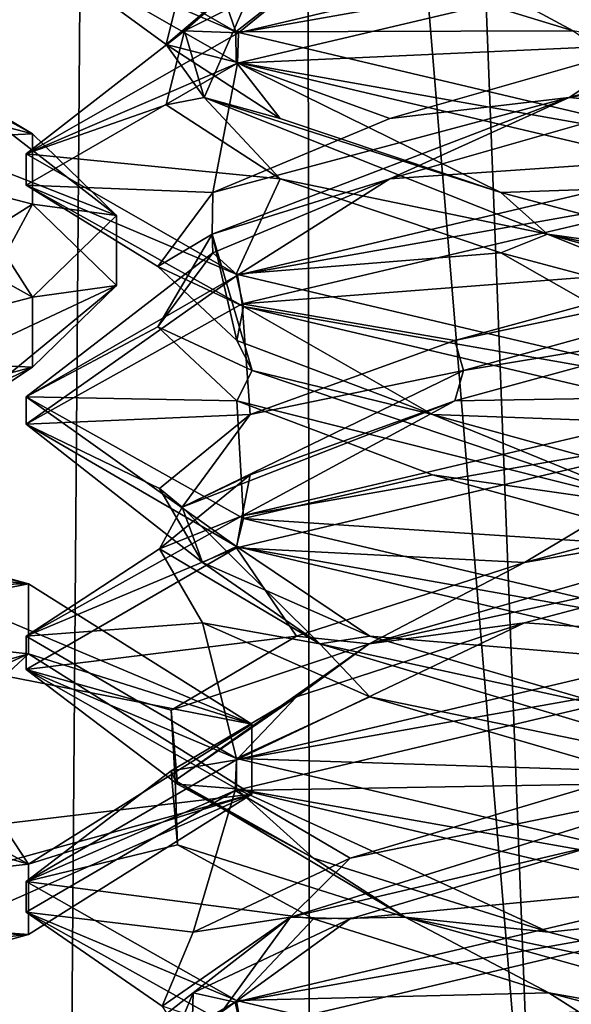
# Model space of a CAD drawing. Header units: millimetres. Extents: x -18.9 to 18.9, y -8.8 to 39.
# Tile 114 of 256: x 8.4 to 9.6, y 12.2 to 14.3. Entities that reach past the tile are written whole.
import ezdxf

# ---------------------------------------------------------------- set-up
doc = ezdxf.new("R2010")
doc.units = ezdxf.units.MM
doc.header["$LTSCALE"] = 65.185185
for name, color, linetype in [('1', 7, 'CONTINUOUS'), ('15', 7, 'CONTINUOUS'), ('1546', 7, 'CONTINUOUS'), ('1548', 7, 'CONTINUOUS'), ('1550', 7, 'CONTINUOUS'), ('1564', 7, 'CONTINUOUS'), ('1566', 7, 'CONTINUOUS'), ('1568', 7, 'CONTINUOUS'), ('1853', 7, 'CONTINUOUS'), ('1865', 7, 'CONTINUOUS'), ('1866', 7, 'CONTINUOUS'), ('1867', 7, 'CONTINUOUS'), ('1877', 7, 'CONTINUOUS'), ('1878', 7, 'CONTINUOUS'), ('1879', 7, 'CONTINUOUS'), ('1889', 7, 'CONTINUOUS'), ('1890', 7, 'CONTINUOUS'), ('1891', 7, 'CONTINUOUS'), ('1910', 7, 'CONTINUOUS'), ('1911', 7, 'CONTINUOUS'), ('1912', 7, 'CONTINUOUS'), ('7', 7, 'CONTINUOUS'), ('8', 7, 'CONTINUOUS')]:
    doc.layers.add(name, color=color, linetype=linetype)

msp = doc.modelspace()

# ---------------------------------------------------------------- linework, layer by layer
at = {"layer": '1', "color": 7, "linetype": 'Continuous'}
for points in [[(4.2931, 26.4, -16.8621), (9.0291, 26.4, -14.874), (6.4071, -3.5, -16.1774), (4.2931, 26.4, -16.8621)], [(6.4071, -3.5, -16.1774), (9.0291, 26.4, -14.874), (9.0598, -3.5, -14.8553), (6.4071, -3.5, -16.1774)], [(9.0291, 26.4, -14.874), (12.9799, 26.4, -11.588), (9.0598, -3.5, -14.8553), (9.0291, 26.4, -14.874)], [(9.0598, -3.5, -14.8553), (12.9799, 26.4, -11.588), (11.4495, -3.5, -13.1023), (9.0598, -3.5, -14.8553)]]:
    msp.add_3dface(points, dxfattribs=at)
at = {"layer": '15', "color": 7, "linetype": 'Continuous'}
for points in [[(9.3355, 27.7834, 14.6836), (10.7441, -3.5, 13.6867), (9.3538, 28.967, 14.672), (9.3355, 27.7834, 14.6836)], [(9.3538, 28.967, 14.672), (10.7441, -3.5, 13.6867), (10.0229, 28.967, 14.2233), (9.3538, 28.967, 14.672)], [(9.3172, 26.6, 14.6952), (10.7441, -3.5, 13.6867), (9.3355, 27.7834, 14.6836), (9.3172, 26.6, 14.6952)], [(9.1871, 26.4658, 14.7769), (10.7441, -3.5, 13.6867), (9.3172, 26.6, 14.6952), (9.1871, 26.4658, 14.7769)], [(9.021, 26.4, 14.8789), (10.7441, -3.5, 13.6867), (9.1731, 26.4554, 14.7856), (9.021, 26.4, 14.8789)], [(9.1731, 26.4554, 14.7856), (10.7441, -3.5, 13.6867), (9.1871, 26.4658, 14.7769), (9.1731, 26.4554, 14.7856)], [(5.9019, -3.5, 16.3685), (9.021, 26.4, 14.8789), (3.603, 26.4, 17.0228), (5.9019, -3.5, 16.3685)], [(5.9019, -3.5, 16.3685), (10.7441, -3.5, 13.6867), (9.021, 26.4, 14.8789), (5.9019, -3.5, 16.3685)]]:
    msp.add_3dface(points, dxfattribs=at)
at = {"layer": '1546', "color": 7, "linetype": 'Continuous'}
for points in [[(7.9975, 14.164, -13.2716), (8.4715, 14.0408, -12.8139), (7.9975, 14.0191, -13.3106), (7.9975, 14.164, -13.2716)], [(8.4715, 14.0408, -12.8139), (8.4715, 13.8959, -12.8529), (7.9975, 14.0191, -13.3106), (8.4715, 14.0408, -12.8139)], [(8.4715, 14.0408, -12.8139), (8.645, 13.8724, -12.1887), (8.4715, 13.8959, -12.8529), (8.4715, 14.0408, -12.8139)], [(8.645, 13.8724, -12.1887), (8.645, 13.7276, -12.2277), (8.4715, 13.8959, -12.8529), (8.645, 13.8724, -12.1887)], [(8.645, 13.8724, -12.1887), (8.4715, 13.7041, -11.5635), (8.645, 13.7276, -12.2277), (8.645, 13.8724, -12.1887)], [(8.4715, 13.7041, -11.5635), (8.4715, 13.5592, -11.6025), (8.645, 13.7276, -12.2277), (8.4715, 13.7041, -11.5635)], [(8.4715, 13.7041, -11.5635), (7.9975, 13.5809, -11.1058), (8.4715, 13.5592, -11.6025), (8.4715, 13.7041, -11.5635)], [(7.9975, 13.5809, -11.1058), (7.9975, 13.436, -11.1448), (8.4715, 13.5592, -11.6025), (7.9975, 13.5809, -11.1058)]]:
    msp.add_3dface(points, dxfattribs=at)
at = {"layer": '1548', "color": 7, "linetype": 'Continuous'}
for points in [[(8.4715, 13.8959, -12.8529), (8.0964, 13.6589, -12.8959), (7.9975, 14.0191, -13.3106), (8.4715, 13.8959, -12.8529)], [(8.2914, 13.5618, -12.5352), (8.0964, 13.6589, -12.8959), (8.4715, 13.8959, -12.8529), (8.2914, 13.5618, -12.5352)], [(8.645, 13.7276, -12.2277), (8.2914, 13.5618, -12.5352), (8.4715, 13.8959, -12.8529), (8.645, 13.7276, -12.2277)], [(8.3106, 13.4524, -12.1286), (8.2914, 13.5618, -12.5352), (8.645, 13.7276, -12.2277), (8.3106, 13.4524, -12.1286)], [(8.4715, 13.5592, -11.6025), (8.3106, 13.4524, -12.1286), (8.645, 13.7276, -12.2277), (8.4715, 13.5592, -11.6025)], [(7.9975, 13.436, -11.1448), (8.0005, 13.3305, -11.4992), (8.4715, 13.5592, -11.6025), (7.9975, 13.436, -11.1448)], [(8.0005, 13.3305, -11.4992), (8.3106, 13.4524, -12.1286), (8.4715, 13.5592, -11.6025), (8.0005, 13.3305, -11.4992)]]:
    msp.add_3dface(points, dxfattribs=at)
at = {"layer": '1550', "color": 7, "linetype": 'Continuous'}
for points in [[(7.9975, 14.164, -13.2716), (8.1533, 14.232, -12.7592), (8.4715, 14.0408, -12.8139), (7.9975, 14.164, -13.2716)], [(8.1533, 14.232, -12.7592), (8.3225, 14.1222, -12.1931), (8.4715, 14.0408, -12.8139), (8.1533, 14.232, -12.7592)], [(8.3225, 14.1222, -12.1931), (8.2694, 14.0198, -11.8129), (8.645, 13.8724, -12.1887), (8.3225, 14.1222, -12.1931)], [(8.4715, 14.0408, -12.8139), (8.3225, 14.1222, -12.1931), (8.645, 13.8724, -12.1887), (8.4715, 14.0408, -12.8139)], [(8.2694, 14.0198, -11.8129), (8.0636, 13.9314, -11.4848), (8.4715, 13.7041, -11.5635), (8.2694, 14.0198, -11.8129)], [(8.645, 13.8724, -12.1887), (8.2694, 14.0198, -11.8129), (8.4715, 13.7041, -11.5635), (8.645, 13.8724, -12.1887)], [(8.4715, 13.7041, -11.5635), (8.0636, 13.9314, -11.4848), (7.9975, 13.5809, -11.1058), (8.4715, 13.7041, -11.5635)]]:
    msp.add_3dface(points, dxfattribs=at)
at = {"layer": '1564', "color": 7, "linetype": 'Continuous'}
for points in [[(8.4637, 13.112, -13.2641), (7.35, 13.087, -13.7485), (7.35, 13.2319, -13.7095), (8.4637, 13.112, -13.2641)], [(8.4637, 12.9671, -13.3031), (7.35, 13.087, -13.7485), (8.4637, 13.112, -13.2641), (8.4637, 12.9671, -13.3031)], [(8.925, 12.8224, -12.1887), (8.4637, 12.9671, -13.3031), (8.4637, 13.112, -13.2641), (8.925, 12.8224, -12.1887)], [(8.925, 12.6776, -12.2277), (8.4637, 12.9671, -13.3031), (8.925, 12.8224, -12.1887), (8.925, 12.6776, -12.2277)], [(8.4637, 12.5329, -11.1133), (8.925, 12.6776, -12.2277), (8.925, 12.8224, -12.1887), (8.4637, 12.5329, -11.1133)], [(8.4637, 12.388, -11.1523), (8.925, 12.6776, -12.2277), (8.4637, 12.5329, -11.1133), (8.4637, 12.388, -11.1523)], [(7.35, 12.413, -10.6679), (8.4637, 12.388, -11.1523), (8.4637, 12.5329, -11.1133), (7.35, 12.413, -10.6679)], [(7.35, 12.2681, -10.7068), (8.4637, 12.388, -11.1523), (7.35, 12.413, -10.6679), (7.35, 12.2681, -10.7068)]]:
    msp.add_3dface(points, dxfattribs=at)
at = {"layer": '1566', "color": 7, "linetype": 'Continuous'}
for points in [[(7.35, 13.087, -13.7485), (8.4637, 12.9671, -13.3031), (7.35, 12.6467, -13.1614), (7.35, 13.087, -13.7485)], [(7.35, 12.6467, -13.1614), (8.4637, 12.9671, -13.3031), (7.7235, 12.6272, -13.0849), (7.35, 12.6467, -13.1614)], [(7.7235, 12.6272, -13.0849), (8.4637, 12.9671, -13.3031), (8.0401, 12.572, -12.8644), (7.7235, 12.6272, -13.0849)], [(8.4637, 12.9671, -13.3031), (8.925, 12.6776, -12.2277), (8.0401, 12.572, -12.8644), (8.4637, 12.9671, -13.3031)], [(8.0401, 12.572, -12.8644), (8.925, 12.6776, -12.2277), (8.2444, 12.4912, -12.5319), (8.0401, 12.572, -12.8644)], [(8.2444, 12.4912, -12.5319), (8.925, 12.6776, -12.2277), (8.2977, 12.4, -12.1426), (8.2444, 12.4912, -12.5319)], [(8.925, 12.6776, -12.2277), (8.4637, 12.388, -11.1523), (8.2977, 12.4, -12.1426), (8.925, 12.6776, -12.2277)], [(8.4637, 12.388, -11.1523), (7.35, 12.2681, -10.7068), (7.9943, 12.2581, -11.5101), (8.4637, 12.388, -11.1523)], [(8.2977, 12.4, -12.1426), (8.4637, 12.388, -11.1523), (7.9943, 12.2581, -11.5101), (8.2977, 12.4, -12.1426)]]:
    msp.add_3dface(points, dxfattribs=at)
at = {"layer": '1568', "color": 7, "linetype": 'Continuous'}
for points in [[(8.4637, 13.112, -13.2641), (7.35, 13.2319, -13.7095), (7.8259, 13.2681, -13.0436), (8.4637, 13.112, -13.2641)], [(8.1781, 13.1912, -12.6947), (8.4637, 13.112, -13.2641), (7.8259, 13.2681, -13.0436), (8.1781, 13.1912, -12.6947)], [(8.309, 13.0817, -12.2103), (8.4637, 13.112, -13.2641), (8.1781, 13.1912, -12.6947), (8.309, 13.0817, -12.2103)], [(8.925, 12.8224, -12.1887), (8.4637, 13.112, -13.2641), (8.309, 13.0817, -12.2103), (8.925, 12.8224, -12.1887)], [(8.1769, 12.9679, -11.7254), (8.925, 12.8224, -12.1887), (8.309, 13.0817, -12.2103), (8.1769, 12.9679, -11.7254)], [(7.8231, 12.8826, -11.3771), (8.4637, 12.5329, -11.1133), (8.1769, 12.9679, -11.7254), (7.8231, 12.8826, -11.3771)], [(8.4637, 12.5329, -11.1133), (8.925, 12.8224, -12.1887), (8.1769, 12.9679, -11.7254), (8.4637, 12.5329, -11.1133)], [(7.35, 12.8513, -11.2523), (8.4637, 12.5329, -11.1133), (7.8231, 12.8826, -11.3771), (7.35, 12.8513, -11.2523)], [(7.35, 12.413, -10.6679), (8.4637, 12.5329, -11.1133), (7.35, 12.8513, -11.2523), (7.35, 12.413, -10.6679)]]:
    msp.add_3dface(points, dxfattribs=at)
at = {"layer": '1853', "color": 7, "linetype": 'Continuous'}
for points in [[(8.4586, 14.4999, 8.3559), (8.8916, 14.2519, 7.302), (8.4586, 14.437, 8.3539), (8.4586, 14.4999, 8.3559)], [(9.9586, 14.4375, 9.8562), (9.9586, 14.5, 9.8562), (8.897, 14.2497, 9.416), (9.9586, 14.4375, 9.8562)], [(8.4586, 14.437, 8.3539), (8.8916, 14.2519, 7.302), (8.8924, 14.1891, 7.3011), (8.4586, 14.437, 8.3539)], [(8.8955, 14.1868, 9.4145), (9.9586, 14.4375, 9.8562), (8.897, 14.2497, 9.416), (8.8955, 14.1868, 9.4145)], [(8.8916, 14.2519, 7.302), (9.9586, 14, 6.8562), (8.8924, 14.1891, 7.3011), (8.8916, 14.2519, 7.302)], [(8.4586, 13.9995, 8.3539), (8.8955, 14.1868, 9.4145), (8.897, 14.2497, 9.416), (8.4586, 13.9995, 8.3539)], [(8.4586, 13.9352, 8.3453), (8.8955, 14.1868, 9.4145), (8.4586, 13.9995, 8.3539), (8.4586, 13.9352, 8.3453)], [(9.9586, 14, 6.8562), (9.9586, 13.9375, 6.8562), (8.8924, 14.1891, 7.3011), (9.9586, 14, 6.8562)], [(8.8924, 13.7516, 7.3011), (8.4586, 13.9352, 8.3453), (8.4586, 13.9995, 8.3539), (8.8924, 13.7516, 7.3011)], [(9.9586, 13.9375, 9.8562), (9.9586, 14, 9.8562), (8.8955, 13.7493, 9.4145), (9.9586, 13.9375, 9.8562)], [(8.9077, 13.6846, 7.2859), (8.4586, 13.9352, 8.3453), (8.8924, 13.7516, 7.3011), (8.9077, 13.6846, 7.2859)], [(8.9052, 13.6897, 9.4241), (9.9586, 13.9375, 9.8562), (8.8955, 13.7493, 9.4145), (8.9052, 13.6897, 9.4241)], [(8.4586, 13.4977, 8.3453), (8.4587, 13.4414, 8.3748), (8.8955, 13.7493, 9.4145), (8.4586, 13.4977, 8.3453)], [(8.4587, 13.4414, 8.3748), (8.9052, 13.6897, 9.4241), (8.8955, 13.7493, 9.4145), (8.4587, 13.4414, 8.3748)], [(9.9586, 13.5, 6.8562), (8.9077, 13.6846, 7.2859), (8.8924, 13.7516, 7.3011), (9.9586, 13.5, 6.8562)], [(9.9586, 13.4375, 6.8562), (8.9077, 13.6846, 7.2859), (9.9586, 13.5, 6.8562), (9.9586, 13.4375, 6.8562)], [(9.9586, 13.4375, 9.8562), (9.9586, 13.5, 9.8562), (8.9052, 13.2522, 9.4241), (9.9586, 13.4375, 9.8562)], [(8.8929, 13.189, 7.3006), (8.4587, 13.4414, 8.3748), (8.4586, 13.4977, 8.3453), (8.8929, 13.189, 7.3006)], [(8.9077, 13.2471, 7.2859), (8.8929, 13.189, 7.3006), (8.4586, 13.4977, 8.3453), (8.9077, 13.2471, 7.2859)], [(8.8929, 13.186, 9.4119), (9.9586, 13.4375, 9.8562), (8.9052, 13.2522, 9.4241), (8.8929, 13.186, 9.4119)], [(8.4587, 13.0039, 8.3748), (8.8929, 13.186, 9.4119), (8.9052, 13.2522, 9.4241), (8.4587, 13.0039, 8.3748)], [(9.9586, 13, 6.8562), (8.8929, 13.189, 7.3006), (8.9077, 13.2471, 7.2859), (9.9586, 13, 6.8562)], [(8.4586, 12.935, 8.3447), (8.8929, 13.186, 9.4119), (8.4587, 13.0039, 8.3748), (8.4586, 12.935, 8.3447)], [(9.9586, 12.9375, 6.8562), (8.8929, 13.189, 7.3006), (9.9586, 13, 6.8562), (9.9586, 12.9375, 6.8562)], [(8.8929, 12.7515, 7.3006), (8.4586, 12.935, 8.3447), (8.4587, 13.0039, 8.3748), (8.8929, 12.7515, 7.3006)], [(9.9586, 13, 9.8562), (8.8929, 12.7485, 9.4119), (9.9586, 12.9375, 9.8562), (9.9586, 13, 9.8562)], [(8.8932, 12.6889, 7.3003), (8.4586, 12.935, 8.3447), (8.8929, 12.7515, 7.3006), (8.8932, 12.6889, 7.3003)], [(9.9586, 12.9375, 9.8562), (8.8929, 12.7485, 9.4119), (8.8906, 12.6853, 9.4095), (9.9586, 12.9375, 9.8562)], [(8.8929, 12.7485, 9.4119), (8.4586, 12.4975, 8.3447), (8.8906, 12.6853, 9.4095), (8.8929, 12.7485, 9.4119)], [(9.9586, 12.5, 6.8562), (8.8932, 12.6889, 7.3003), (8.8929, 12.7515, 7.3006), (9.9586, 12.5, 6.8562)], [(9.9586, 12.4375, 6.8562), (8.8932, 12.6889, 7.3003), (9.9586, 12.5, 6.8562), (9.9586, 12.4375, 6.8562)], [(8.8906, 12.6853, 9.4095), (8.4586, 12.4975, 8.3447), (8.4587, 12.4341, 8.3403), (8.8906, 12.6853, 9.4095)], [(8.4586, 12.4975, 8.3447), (8.8932, 12.2514, 7.3003), (8.4587, 12.4341, 8.3403), (8.4586, 12.4975, 8.3447)], [(9.9586, 12.4375, 9.8562), (9.9586, 12.5, 9.8562), (8.8906, 12.2478, 9.4095), (9.9586, 12.4375, 9.8562)], [(8.4587, 12.4341, 8.3403), (8.8932, 12.2514, 7.3003), (8.9045, 12.1855, 7.289), (8.4587, 12.4341, 8.3403)], [(8.9032, 12.1891, 9.4221), (9.9586, 12.4375, 9.8562), (8.8906, 12.2478, 9.4095), (8.9032, 12.1891, 9.4221)], [(8.4586, 11.9377, 8.3571), (8.9032, 12.1891, 9.4221), (8.8906, 12.2478, 9.4095), (8.4586, 11.9377, 8.3571)], [(8.4587, 11.9966, 8.3403), (8.4586, 11.9377, 8.3571), (8.8906, 12.2478, 9.4095), (8.4587, 11.9966, 8.3403)], [(8.8932, 12.2514, 7.3003), (9.9586, 12, 6.8562), (8.9045, 12.1855, 7.289), (8.8932, 12.2514, 7.3003)]]:
    msp.add_3dface(points, dxfattribs=at)
at = {"layer": '1865', "color": 7, "linetype": 'Continuous'}
for points in [[(8.8916, 14.2519, 7.302), (8.4586, 14.4999, 8.3559), (8.7861, 14.559, 7.9866), (8.8916, 14.2519, 7.302)], [(9.0893, 14.4062, 7.4869), (8.8916, 14.2519, 7.302), (8.7861, 14.559, 7.9866), (9.0893, 14.4062, 7.4869)], [(9.5889, 14.2535, 7.1838), (8.8916, 14.2519, 7.302), (9.0893, 14.4062, 7.4869), (9.5889, 14.2535, 7.1838)], [(9.9586, 14, 6.8562), (8.8916, 14.2519, 7.302), (9.5889, 14.2535, 7.1838), (9.9586, 14, 6.8562)], [(9.4881, 13.0312, 9.492), (9.9586, 13, 9.8562), (10.0657, 13.184, 9.5809), (9.4881, 13.0312, 9.492)], [(8.8929, 12.7485, 9.4119), (9.9586, 13, 9.8562), (9.4881, 13.0312, 9.492), (8.8929, 12.7485, 9.4119)], [(9.0168, 12.8785, 9.1465), (8.8929, 12.7485, 9.4119), (9.4881, 13.0312, 9.492), (9.0168, 12.8785, 9.1465)], [(8.7584, 12.7257, 8.6223), (8.8929, 12.7485, 9.4119), (9.0168, 12.8785, 9.1465), (8.7584, 12.7257, 8.6223)], [(8.4586, 12.4975, 8.3447), (8.8929, 12.7485, 9.4119), (8.7584, 12.7257, 8.6223), (8.4586, 12.4975, 8.3447)], [(8.7711, 12.5729, 8.0381), (8.4586, 12.4975, 8.3447), (8.7584, 12.7257, 8.6223), (8.7711, 12.5729, 8.0381)], [(9.0522, 12.4201, 7.5257), (8.4586, 12.4975, 8.3447), (8.7711, 12.5729, 8.0381), (9.0522, 12.4201, 7.5257)], [(8.8932, 12.2514, 7.3003), (8.4586, 12.4975, 8.3447), (9.0522, 12.4201, 7.5257), (8.8932, 12.2514, 7.3003)], [(9.5381, 12.2674, 7.201), (8.8932, 12.2514, 7.3003), (9.0522, 12.4201, 7.5257), (9.5381, 12.2674, 7.201)], [(9.9586, 12, 6.8562), (8.8932, 12.2514, 7.3003), (9.5381, 12.2674, 7.201), (9.9586, 12, 6.8562)], [(10.119, 12.1146, 7.1374), (9.9586, 12, 6.8562), (9.5381, 12.2674, 7.201), (10.119, 12.1146, 7.1374)]]:
    msp.add_3dface(points, dxfattribs=at)
at = {"layer": '1866', "color": 7, "linetype": 'Continuous'}
for points in [[(9.5889, 14.2535, 7.1838), (9.0893, 14.4062, 7.4869), (9.3208, 14.3982, 7.3477), (9.5889, 14.2535, 7.1838)], [(10.3365, 14.1162, 7.2244), (9.5889, 14.2535, 7.1838), (9.3208, 14.3982, 7.3477), (10.3365, 14.1162, 7.2244)], [(10.3365, 14.1162, 7.2244), (9.3208, 14.3982, 7.3477), (10.1721, 14.2257, 7.1455), (10.3365, 14.1162, 7.2244)], [(10.1721, 14.2257, 7.1455), (9.3208, 14.3982, 7.3477), (9.5889, 14.3785, 7.1838), (10.1721, 14.2257, 7.1455)], [(9.4881, 13.1562, 9.492), (10.15, 13.27, 9.5341), (10.0657, 13.309, 9.5809), (9.4881, 13.1562, 9.492)], [(9.1673, 12.988, 9.2494), (10.0657, 13.184, 9.5809), (10.15, 13.27, 9.5341), (9.1673, 12.988, 9.2494)], [(9.1673, 12.988, 9.2494), (10.15, 13.27, 9.5341), (9.4881, 13.1562, 9.492), (9.1673, 12.988, 9.2494)], [(9.4881, 13.0312, 9.492), (10.0657, 13.184, 9.5809), (9.1673, 12.988, 9.2494), (9.4881, 13.0312, 9.492)], [(9.0168, 13.0035, 9.1465), (9.1673, 12.988, 9.2494), (9.4881, 13.1562, 9.492), (9.0168, 13.0035, 9.1465)], [(9.0168, 12.8785, 9.1465), (9.4881, 13.0312, 9.492), (9.1673, 12.988, 9.2494), (9.0168, 12.8785, 9.1465)], [(8.7584, 12.8507, 8.6223), (9.1673, 12.988, 9.2494), (9.0168, 13.0035, 9.1465), (8.7584, 12.8507, 8.6223)], [(8.7663, 12.7059, 8.3082), (9.1673, 12.988, 9.2494), (8.7584, 12.8507, 8.6223), (8.7663, 12.7059, 8.3082)], [(8.7663, 12.7059, 8.3082), (9.0168, 12.8785, 9.1465), (9.1673, 12.988, 9.2494), (8.7663, 12.7059, 8.3082)], [(8.7584, 12.7257, 8.6223), (9.0168, 12.8785, 9.1465), (8.7663, 12.7059, 8.3082), (8.7584, 12.7257, 8.6223)], [(8.7711, 12.6979, 8.0381), (8.7663, 12.7059, 8.3082), (8.7584, 12.8507, 8.6223), (8.7711, 12.6979, 8.0381)], [(8.7711, 12.5729, 8.0381), (8.7584, 12.7257, 8.6223), (8.7663, 12.7059, 8.3082), (8.7711, 12.5729, 8.0381)], [(9.2417, 12.4239, 7.4023), (8.7711, 12.5729, 8.0381), (8.7663, 12.7059, 8.3082), (9.2417, 12.4239, 7.4023)], [(9.2417, 12.4239, 7.4023), (8.7663, 12.7059, 8.3082), (9.0522, 12.5451, 7.5257), (9.2417, 12.4239, 7.4023)], [(9.0522, 12.5451, 7.5257), (8.7663, 12.7059, 8.3082), (8.7711, 12.6979, 8.0381), (9.0522, 12.5451, 7.5257)], [(9.0522, 12.4201, 7.5257), (8.7711, 12.5729, 8.0381), (9.2417, 12.4239, 7.4023), (9.0522, 12.4201, 7.5257)], [(9.5381, 12.3924, 7.201), (9.2417, 12.4239, 7.4023), (9.0522, 12.5451, 7.5257), (9.5381, 12.3924, 7.201)], [(9.5381, 12.2674, 7.201), (9.0522, 12.4201, 7.5257), (9.2417, 12.4239, 7.4023), (9.5381, 12.2674, 7.201)], [(10.2441, 12.1418, 7.1976), (9.5381, 12.2674, 7.201), (9.2417, 12.4239, 7.4023), (10.2441, 12.1418, 7.1976)], [(10.2441, 12.1418, 7.1976), (9.2417, 12.4239, 7.4023), (10.119, 12.2396, 7.1374), (10.2441, 12.1418, 7.1976)], [(10.119, 12.2396, 7.1374), (9.2417, 12.4239, 7.4023), (9.5381, 12.3924, 7.201), (10.119, 12.2396, 7.1374)], [(10.119, 12.1146, 7.1374), (9.5381, 12.2674, 7.201), (10.2441, 12.1418, 7.1976), (10.119, 12.1146, 7.1374)]]:
    msp.add_3dface(points, dxfattribs=at)
at = {"layer": '1867', "color": 7, "linetype": 'Continuous'}
for points in [[(9.9586, 13.4375, 9.8562), (8.8929, 13.186, 9.4119), (9.4881, 13.1562, 9.492), (9.9586, 13.4375, 9.8562)], [(9.9586, 13.4375, 9.8562), (9.4881, 13.1562, 9.492), (10.0657, 13.309, 9.5809), (9.9586, 13.4375, 9.8562)], [(8.8929, 13.186, 9.4119), (8.4586, 12.935, 8.3447), (9.0168, 13.0035, 9.1465), (8.8929, 13.186, 9.4119)], [(8.8929, 13.186, 9.4119), (9.0168, 13.0035, 9.1465), (9.4881, 13.1562, 9.492), (8.8929, 13.186, 9.4119)], [(8.4586, 12.935, 8.3447), (8.7584, 12.8507, 8.6223), (9.0168, 13.0035, 9.1465), (8.4586, 12.935, 8.3447)], [(8.4586, 12.935, 8.3447), (8.8932, 12.6889, 7.3003), (8.7711, 12.6979, 8.0381), (8.4586, 12.935, 8.3447)], [(8.4586, 12.935, 8.3447), (8.7711, 12.6979, 8.0381), (8.7584, 12.8507, 8.6223), (8.4586, 12.935, 8.3447)], [(8.8932, 12.6889, 7.3003), (9.0522, 12.5451, 7.5257), (8.7711, 12.6979, 8.0381), (8.8932, 12.6889, 7.3003)], [(8.8932, 12.6889, 7.3003), (9.9586, 12.4375, 6.8562), (9.5381, 12.3924, 7.201), (8.8932, 12.6889, 7.3003)], [(8.8932, 12.6889, 7.3003), (9.5381, 12.3924, 7.201), (9.0522, 12.5451, 7.5257), (8.8932, 12.6889, 7.3003)], [(9.9586, 12.4375, 6.8562), (10.119, 12.2396, 7.1374), (9.5381, 12.3924, 7.201), (9.9586, 12.4375, 6.8562)]]:
    msp.add_3dface(points, dxfattribs=at)
at = {"layer": '1877', "color": 7, "linetype": 'Continuous'}
for points in [[(9.3439, 13.4896, 9.4209), (9.9586, 13.5, 9.8562), (9.905, 13.6424, 9.5844), (9.3439, 13.4896, 9.4209)], [(8.9052, 13.2522, 9.4241), (9.9586, 13.5, 9.8562), (9.3439, 13.4896, 9.4209), (8.9052, 13.2522, 9.4241)], [(8.9217, 13.3368, 9.0168), (8.9052, 13.2522, 9.4241), (9.3439, 13.4896, 9.4209), (8.9217, 13.3368, 9.0168)], [(8.7339, 13.184, 8.4634), (8.9052, 13.2522, 9.4241), (8.9217, 13.3368, 9.0168), (8.7339, 13.184, 8.4634)], [(8.4587, 13.0039, 8.3748), (8.9052, 13.2522, 9.4241), (8.7339, 13.184, 8.4634), (8.4587, 13.0039, 8.3748)], [(8.8228, 13.0312, 7.8858), (8.4587, 13.0039, 8.3748), (8.7339, 13.184, 8.4634), (8.8228, 13.0312, 7.8858)], [(8.8929, 12.7515, 7.3006), (8.4587, 13.0039, 8.3748), (8.8228, 13.0312, 7.8858), (8.8929, 12.7515, 7.3006)], [(9.1684, 12.8785, 7.4145), (8.8929, 12.7515, 7.3006), (8.8228, 13.0312, 7.8858), (9.1684, 12.8785, 7.4145)], [(9.6925, 12.7257, 7.156), (8.8929, 12.7515, 7.3006), (9.1684, 12.8785, 7.4145), (9.6925, 12.7257, 7.156)], [(9.9586, 12.5, 6.8562), (8.8929, 12.7515, 7.3006), (9.6925, 12.7257, 7.156), (9.9586, 12.5, 6.8562)]]:
    msp.add_3dface(points, dxfattribs=at)
at = {"layer": '1878', "color": 7, "linetype": 'Continuous'}
for points in [[(9.3619, 13.5521, 9.3897), (10.3817, 13.8341, 9.472), (9.3439, 13.6146, 9.4209), (9.3619, 13.5521, 9.3897)], [(9.3439, 13.6146, 9.4209), (10.3817, 13.8341, 9.472), (9.905, 13.7674, 9.5844), (9.3439, 13.6146, 9.4209)], [(9.3619, 13.5521, 9.3897), (9.905, 13.6424, 9.5844), (10.3817, 13.8341, 9.472), (9.3619, 13.5521, 9.3897)], [(9.3439, 13.4896, 9.4209), (9.905, 13.6424, 9.5844), (9.3619, 13.5521, 9.3897), (9.3439, 13.4896, 9.4209)], [(8.9217, 13.4618, 9.0168), (9.3619, 13.5521, 9.3897), (9.3439, 13.6146, 9.4209), (8.9217, 13.4618, 9.0168)], [(8.7807, 13.27, 8.5477), (9.3439, 13.4896, 9.4209), (9.3619, 13.5521, 9.3897), (8.7807, 13.27, 8.5477)], [(8.7807, 13.27, 8.5477), (9.3619, 13.5521, 9.3897), (8.9217, 13.4618, 9.0168), (8.7807, 13.27, 8.5477)], [(8.9217, 13.3368, 9.0168), (9.3439, 13.4896, 9.4209), (8.7807, 13.27, 8.5477), (8.9217, 13.3368, 9.0168)], [(8.7339, 13.309, 8.4634), (8.7807, 13.27, 8.5477), (8.9217, 13.4618, 9.0168), (8.7339, 13.309, 8.4634)], [(8.7339, 13.184, 8.4634), (8.9217, 13.3368, 9.0168), (8.7807, 13.27, 8.5477), (8.7339, 13.184, 8.4634)], [(8.8228, 13.1562, 7.8858), (8.7807, 13.27, 8.5477), (8.7339, 13.309, 8.4634), (8.8228, 13.1562, 7.8858)], [(9.0654, 12.988, 7.5649), (8.7339, 13.184, 8.4634), (8.7807, 13.27, 8.5477), (9.0654, 12.988, 7.5649)], [(9.0654, 12.988, 7.5649), (8.7807, 13.27, 8.5477), (8.8228, 13.1562, 7.8858), (9.0654, 12.988, 7.5649)], [(8.8228, 13.0312, 7.8858), (8.7339, 13.184, 8.4634), (9.0654, 12.988, 7.5649), (8.8228, 13.0312, 7.8858)], [(9.1684, 13.0035, 7.4145), (9.0654, 12.988, 7.5649), (8.8228, 13.1562, 7.8858), (9.1684, 13.0035, 7.4145)], [(9.1684, 12.8785, 7.4145), (8.8228, 13.0312, 7.8858), (9.0654, 12.988, 7.5649), (9.1684, 12.8785, 7.4145)], [(9.6925, 12.8507, 7.156), (9.0654, 12.988, 7.5649), (9.1684, 13.0035, 7.4145), (9.6925, 12.8507, 7.156)], [(10.0066, 12.7059, 7.1639), (9.1684, 12.8785, 7.4145), (9.0654, 12.988, 7.5649), (10.0066, 12.7059, 7.1639)], [(10.0066, 12.7059, 7.1639), (9.0654, 12.988, 7.5649), (9.6925, 12.8507, 7.156), (10.0066, 12.7059, 7.1639)], [(9.6925, 12.7257, 7.156), (9.1684, 12.8785, 7.4145), (10.0066, 12.7059, 7.1639), (9.6925, 12.7257, 7.156)]]:
    msp.add_3dface(points, dxfattribs=at)
at = {"layer": '1879', "color": 7, "linetype": 'Continuous'}
for points in [[(9.9586, 13.9375, 9.8562), (8.9052, 13.6897, 9.4241), (9.905, 13.7674, 9.5844), (9.9586, 13.9375, 9.8562)], [(8.9052, 13.6897, 9.4241), (9.3439, 13.6146, 9.4209), (9.905, 13.7674, 9.5844), (8.9052, 13.6897, 9.4241)], [(8.9052, 13.6897, 9.4241), (8.4587, 13.4414, 8.3748), (8.9217, 13.4618, 9.0168), (8.9052, 13.6897, 9.4241)], [(8.9052, 13.6897, 9.4241), (8.9217, 13.4618, 9.0168), (9.3439, 13.6146, 9.4209), (8.9052, 13.6897, 9.4241)], [(8.4587, 13.4414, 8.3748), (8.7339, 13.309, 8.4634), (8.9217, 13.4618, 9.0168), (8.4587, 13.4414, 8.3748)], [(8.4587, 13.4414, 8.3748), (8.8929, 13.189, 7.3006), (8.8228, 13.1562, 7.8858), (8.4587, 13.4414, 8.3748)], [(8.4587, 13.4414, 8.3748), (8.8228, 13.1562, 7.8858), (8.7339, 13.309, 8.4634), (8.4587, 13.4414, 8.3748)], [(8.8929, 13.189, 7.3006), (9.1684, 13.0035, 7.4145), (8.8228, 13.1562, 7.8858), (8.8929, 13.189, 7.3006)], [(8.8929, 13.189, 7.3006), (9.9586, 12.9375, 6.8562), (9.1684, 13.0035, 7.4145), (8.8929, 13.189, 7.3006)], [(9.9586, 12.9375, 6.8562), (9.6925, 12.8507, 7.156), (9.1684, 13.0035, 7.4145), (9.9586, 12.9375, 6.8562)]]:
    msp.add_3dface(points, dxfattribs=at)
at = {"layer": '1889', "color": 7, "linetype": 'Continuous'}
for points in [[(9.2102, 13.9479, 9.3316), (9.9586, 14, 9.8562), (9.7451, 14.1007, 9.5669), (9.2102, 13.9479, 9.3316)], [(8.8955, 13.7493, 9.4145), (9.9586, 14, 9.8562), (9.2102, 13.9479, 9.3316), (8.8955, 13.7493, 9.4145)], [(8.8444, 13.7951, 8.8758), (8.8955, 13.7493, 9.4145), (9.2102, 13.9479, 9.3316), (8.8444, 13.7951, 8.8758)], [(8.4586, 13.4977, 8.3453), (8.8955, 13.7493, 9.4145), (8.8444, 13.7951, 8.8758), (8.4586, 13.4977, 8.3453)], [(8.7304, 13.6424, 8.3026), (8.4586, 13.4977, 8.3453), (8.8444, 13.7951, 8.8758), (8.7304, 13.6424, 8.3026)], [(8.8939, 13.4896, 7.7416), (8.4586, 13.4977, 8.3453), (8.7304, 13.6424, 8.3026), (8.8939, 13.4896, 7.7416)], [(8.9077, 13.2471, 7.2859), (8.4586, 13.4977, 8.3453), (8.8939, 13.4896, 7.7416), (8.9077, 13.2471, 7.2859)], [(9.298, 13.3368, 7.3194), (8.9077, 13.2471, 7.2859), (8.8939, 13.4896, 7.7416), (9.298, 13.3368, 7.3194)], [(9.8514, 13.184, 7.1315), (8.9077, 13.2471, 7.2859), (9.298, 13.3368, 7.3194), (9.8514, 13.184, 7.1315)], [(9.9586, 13, 6.8562), (8.9077, 13.2471, 7.2859), (9.8514, 13.184, 7.1315), (9.9586, 13, 6.8562)]]:
    msp.add_3dface(points, dxfattribs=at)
at = {"layer": '1890', "color": 7, "linetype": 'Continuous'}
for points in [[(9.5807, 14.1162, 9.4881), (10.3283, 14.2535, 9.5287), (10.5963, 14.3982, 9.3648), (9.5807, 14.1162, 9.4881)], [(9.5807, 14.1162, 9.4881), (10.5963, 14.3982, 9.3648), (9.7451, 14.2257, 9.5669), (9.5807, 14.1162, 9.4881)], [(9.7451, 14.1007, 9.5669), (10.3283, 14.2535, 9.5287), (9.5807, 14.1162, 9.4881), (9.7451, 14.1007, 9.5669)], [(9.2102, 14.0729, 9.3316), (9.5807, 14.1162, 9.4881), (9.7451, 14.2257, 9.5669), (9.2102, 14.0729, 9.3316)], [(8.8428, 13.8341, 8.7794), (9.2102, 13.9479, 9.3316), (9.5807, 14.1162, 9.4881), (8.8428, 13.8341, 8.7794)], [(8.8428, 13.8341, 8.7794), (9.5807, 14.1162, 9.4881), (8.8444, 13.9201, 8.8758), (8.8428, 13.8341, 8.7794)], [(8.8444, 13.9201, 8.8758), (9.5807, 14.1162, 9.4881), (9.2102, 14.0729, 9.3316), (8.8444, 13.9201, 8.8758)], [(9.2102, 13.9479, 9.3316), (9.7451, 14.1007, 9.5669), (9.5807, 14.1162, 9.4881), (9.2102, 13.9479, 9.3316)], [(8.8444, 13.7951, 8.8758), (9.2102, 13.9479, 9.3316), (8.8428, 13.8341, 8.7794), (8.8444, 13.7951, 8.8758)], [(8.7304, 13.7674, 8.3026), (8.8428, 13.8341, 8.7794), (8.8444, 13.9201, 8.8758), (8.7304, 13.7674, 8.3026)], [(8.7304, 13.6424, 8.3026), (8.8444, 13.7951, 8.8758), (8.8428, 13.8341, 8.7794), (8.7304, 13.6424, 8.3026)], [(8.9252, 13.5521, 7.7596), (8.7304, 13.6424, 8.3026), (8.8428, 13.8341, 8.7794), (8.9252, 13.5521, 7.7596)], [(8.8939, 13.6146, 7.7416), (8.8428, 13.8341, 8.7794), (8.7304, 13.7674, 8.3026), (8.8939, 13.6146, 7.7416)], [(8.9252, 13.5521, 7.7596), (8.8428, 13.8341, 8.7794), (8.8939, 13.6146, 7.7416), (8.9252, 13.5521, 7.7596)], [(8.8939, 13.4896, 7.7416), (8.7304, 13.6424, 8.3026), (8.9252, 13.5521, 7.7596), (8.8939, 13.4896, 7.7416)], [(9.298, 13.4618, 7.3194), (8.9252, 13.5521, 7.7596), (8.8939, 13.6146, 7.7416), (9.298, 13.4618, 7.3194)], [(9.7672, 13.27, 7.1784), (8.8939, 13.4896, 7.7416), (8.9252, 13.5521, 7.7596), (9.7672, 13.27, 7.1784)], [(9.7672, 13.27, 7.1784), (8.9252, 13.5521, 7.7596), (9.298, 13.4618, 7.3194), (9.7672, 13.27, 7.1784)], [(9.298, 13.3368, 7.3194), (8.8939, 13.4896, 7.7416), (9.7672, 13.27, 7.1784), (9.298, 13.3368, 7.3194)], [(9.8514, 13.309, 7.1315), (9.7672, 13.27, 7.1784), (9.298, 13.4618, 7.3194), (9.8514, 13.309, 7.1315)], [(9.8514, 13.184, 7.1315), (9.298, 13.3368, 7.3194), (9.7672, 13.27, 7.1784), (9.8514, 13.184, 7.1315)]]:
    msp.add_3dface(points, dxfattribs=at)
at = {"layer": '1891', "color": 7, "linetype": 'Continuous'}
for points in [[(9.9586, 14.4375, 9.8562), (8.8955, 14.1868, 9.4145), (9.7451, 14.2257, 9.5669), (9.9586, 14.4375, 9.8562)], [(8.8955, 14.1868, 9.4145), (9.2102, 14.0729, 9.3316), (9.7451, 14.2257, 9.5669), (8.8955, 14.1868, 9.4145)], [(8.8955, 14.1868, 9.4145), (8.4586, 13.9352, 8.3453), (8.8444, 13.9201, 8.8758), (8.8955, 14.1868, 9.4145)], [(8.8955, 14.1868, 9.4145), (8.8444, 13.9201, 8.8758), (9.2102, 14.0729, 9.3316), (8.8955, 14.1868, 9.4145)], [(8.4586, 13.9352, 8.3453), (8.9077, 13.6846, 7.2859), (8.7304, 13.7674, 8.3026), (8.4586, 13.9352, 8.3453)], [(8.4586, 13.9352, 8.3453), (8.7304, 13.7674, 8.3026), (8.8444, 13.9201, 8.8758), (8.4586, 13.9352, 8.3453)], [(8.9077, 13.6846, 7.2859), (8.8939, 13.6146, 7.7416), (8.7304, 13.7674, 8.3026), (8.9077, 13.6846, 7.2859)], [(8.9077, 13.6846, 7.2859), (9.298, 13.4618, 7.3194), (8.8939, 13.6146, 7.7416), (8.9077, 13.6846, 7.2859)], [(8.9077, 13.6846, 7.2859), (9.9586, 13.4375, 6.8562), (9.298, 13.4618, 7.3194), (8.9077, 13.6846, 7.2859)], [(9.9586, 13.4375, 6.8562), (9.8514, 13.309, 7.1315), (9.298, 13.4618, 7.3194), (9.9586, 13.4375, 6.8562)], [(9.9586, 12.4375, 9.8562), (8.9032, 12.1891, 9.4221), (9.7981, 12.2396, 9.5751), (9.9586, 12.4375, 9.8562)]]:
    msp.add_3dface(points, dxfattribs=at)
at = {"layer": '1910', "color": 7, "linetype": 'Continuous'}
for points in [[(8.897, 14.2497, 9.416), (9.9586, 14.5, 9.8562), (9.0893, 14.4062, 9.2255), (8.897, 14.2497, 9.416)], [(8.7861, 14.2535, 8.7259), (8.897, 14.2497, 9.416), (9.0893, 14.4062, 9.2255), (8.7861, 14.2535, 8.7259)], [(8.4586, 13.9995, 8.3539), (8.897, 14.2497, 9.416), (8.7861, 14.2535, 8.7259), (8.4586, 13.9995, 8.3539)], [(8.7479, 14.1007, 8.1428), (8.4586, 13.9995, 8.3539), (8.7861, 14.2535, 8.7259), (8.7479, 14.1007, 8.1428)], [(8.9833, 13.9479, 7.6078), (8.4586, 13.9995, 8.3539), (8.7479, 14.1007, 8.1428), (8.9833, 13.9479, 7.6078)], [(8.8924, 13.7516, 7.3011), (8.4586, 13.9995, 8.3539), (8.9833, 13.9479, 7.6078), (8.8924, 13.7516, 7.3011)], [(9.439, 13.7951, 7.2421), (8.8924, 13.7516, 7.3011), (8.9833, 13.9479, 7.6078), (9.439, 13.7951, 7.2421)], [(9.9586, 13.5, 6.8562), (8.8924, 13.7516, 7.3011), (9.439, 13.7951, 7.2421), (9.9586, 13.5, 6.8562)], [(10.0122, 13.6424, 7.128), (9.9586, 13.5, 6.8562), (9.439, 13.7951, 7.2421), (10.0122, 13.6424, 7.128)], [(9.128, 12.4201, 9.2626), (9.9586, 12.5, 9.8562), (9.6404, 12.5729, 9.5437), (9.128, 12.4201, 9.2626)], [(8.8906, 12.2478, 9.4095), (9.9586, 12.5, 9.8562), (9.128, 12.4201, 9.2626), (8.8906, 12.2478, 9.4095)], [(8.8034, 12.2674, 8.7767), (8.8906, 12.2478, 9.4095), (9.128, 12.4201, 9.2626), (8.8034, 12.2674, 8.7767)], [(8.4587, 11.9966, 8.3403), (8.8906, 12.2478, 9.4095), (8.8034, 12.2674, 8.7767), (8.4587, 11.9966, 8.3403)], [(8.7397, 12.1146, 8.1958), (8.4587, 11.9966, 8.3403), (8.8034, 12.2674, 8.7767), (8.7397, 12.1146, 8.1958)]]:
    msp.add_3dface(points, dxfattribs=at)
at = {"layer": '1911', "color": 7, "linetype": 'Continuous'}
for points in [[(8.8267, 14.1162, 7.9784), (8.95, 14.3982, 8.994), (8.7479, 14.2257, 8.1428), (8.8267, 14.1162, 7.9784)], [(8.7479, 14.2257, 8.1428), (8.95, 14.3982, 8.994), (8.7861, 14.3785, 8.7259), (8.7479, 14.2257, 8.1428)], [(8.7861, 14.2535, 8.7259), (9.0893, 14.4062, 9.2255), (8.95, 14.3982, 8.994), (8.7861, 14.2535, 8.7259)], [(8.8267, 14.1162, 7.9784), (8.7861, 14.2535, 8.7259), (8.95, 14.3982, 8.994), (8.8267, 14.1162, 7.9784)], [(8.7479, 14.1007, 8.1428), (8.7861, 14.2535, 8.7259), (8.8267, 14.1162, 7.9784), (8.7479, 14.1007, 8.1428)], [(8.9833, 14.0729, 7.6078), (8.8267, 14.1162, 7.9784), (8.7479, 14.2257, 8.1428), (8.9833, 14.0729, 7.6078)], [(8.9833, 13.9479, 7.6078), (8.7479, 14.1007, 8.1428), (8.8267, 14.1162, 7.9784), (8.9833, 13.9479, 7.6078)], [(9.5354, 13.8341, 7.2405), (8.9833, 13.9479, 7.6078), (8.8267, 14.1162, 7.9784), (9.5354, 13.8341, 7.2405)], [(9.5354, 13.8341, 7.2405), (8.8267, 14.1162, 7.9784), (9.439, 13.9201, 7.2421), (9.5354, 13.8341, 7.2405)], [(9.439, 13.9201, 7.2421), (8.8267, 14.1162, 7.9784), (8.9833, 14.0729, 7.6078), (9.439, 13.9201, 7.2421)], [(9.439, 13.7951, 7.2421), (8.9833, 13.9479, 7.6078), (9.5354, 13.8341, 7.2405), (9.439, 13.7951, 7.2421)], [(10.0122, 13.7674, 7.128), (9.5354, 13.8341, 7.2405), (9.439, 13.9201, 7.2421), (10.0122, 13.7674, 7.128)], [(10.0122, 13.6424, 7.128), (9.439, 13.7951, 7.2421), (9.5354, 13.8341, 7.2405), (10.0122, 13.6424, 7.128)], [(10.5552, 13.5521, 7.3228), (10.0122, 13.6424, 7.128), (9.5354, 13.8341, 7.2405), (10.5552, 13.5521, 7.3228)], [(10.5552, 13.5521, 7.3228), (9.5354, 13.8341, 7.2405), (10.5733, 13.6146, 7.2916), (10.5552, 13.5521, 7.3228)], [(10.5733, 13.6146, 7.2916), (9.5354, 13.8341, 7.2405), (10.0122, 13.7674, 7.128), (10.5733, 13.6146, 7.2916)], [(9.0046, 12.4239, 9.0731), (9.6404, 12.5729, 9.5437), (9.9105, 12.7059, 9.5486), (9.0046, 12.4239, 9.0731)], [(9.0046, 12.4239, 9.0731), (9.9105, 12.7059, 9.5486), (9.128, 12.5451, 9.2626), (9.0046, 12.4239, 9.0731)], [(9.128, 12.5451, 9.2626), (9.9105, 12.7059, 9.5486), (9.6404, 12.6979, 9.5437), (9.128, 12.5451, 9.2626)], [(9.128, 12.4201, 9.2626), (9.6404, 12.5729, 9.5437), (9.0046, 12.4239, 9.0731), (9.128, 12.4201, 9.2626)], [(8.8034, 12.3924, 8.7767), (9.0046, 12.4239, 9.0731), (9.128, 12.5451, 9.2626), (8.8034, 12.3924, 8.7767)], [(8.8, 12.1418, 8.0707), (9.0046, 12.4239, 9.0731), (8.7397, 12.2396, 8.1958), (8.8, 12.1418, 8.0707)], [(8.7397, 12.2396, 8.1958), (9.0046, 12.4239, 9.0731), (8.8034, 12.3924, 8.7767), (8.7397, 12.2396, 8.1958)], [(8.8, 12.1418, 8.0707), (8.8034, 12.2674, 8.7767), (9.0046, 12.4239, 9.0731), (8.8, 12.1418, 8.0707)], [(8.8034, 12.2674, 8.7767), (9.128, 12.4201, 9.2626), (9.0046, 12.4239, 9.0731), (8.8034, 12.2674, 8.7767)], [(8.7397, 12.1146, 8.1958), (8.8034, 12.2674, 8.7767), (8.8, 12.1418, 8.0707), (8.7397, 12.1146, 8.1958)]]:
    msp.add_3dface(points, dxfattribs=at)
at = {"layer": '1912', "color": 7, "linetype": 'Continuous'}
for points in [[(8.4586, 14.437, 8.3539), (8.8924, 14.1891, 7.3011), (8.7479, 14.2257, 8.1428), (8.4586, 14.437, 8.3539)], [(8.4586, 14.437, 8.3539), (8.7479, 14.2257, 8.1428), (8.7861, 14.3785, 8.7259), (8.4586, 14.437, 8.3539)], [(8.8924, 14.1891, 7.3011), (8.9833, 14.0729, 7.6078), (8.7479, 14.2257, 8.1428), (8.8924, 14.1891, 7.3011)], [(8.8924, 14.1891, 7.3011), (9.9586, 13.9375, 6.8562), (9.439, 13.9201, 7.2421), (8.8924, 14.1891, 7.3011)], [(8.8924, 14.1891, 7.3011), (9.439, 13.9201, 7.2421), (8.9833, 14.0729, 7.6078), (8.8924, 14.1891, 7.3011)], [(9.9586, 13.9375, 6.8562), (10.0122, 13.7674, 7.128), (9.439, 13.9201, 7.2421), (9.9586, 13.9375, 6.8562)], [(9.9586, 12.9375, 9.8562), (8.8906, 12.6853, 9.4095), (9.6404, 12.6979, 9.5437), (9.9586, 12.9375, 9.8562)], [(8.8906, 12.6853, 9.4095), (9.128, 12.5451, 9.2626), (9.6404, 12.6979, 9.5437), (8.8906, 12.6853, 9.4095)], [(8.8906, 12.6853, 9.4095), (8.4587, 12.4341, 8.3403), (8.8034, 12.3924, 8.7767), (8.8906, 12.6853, 9.4095)], [(8.8906, 12.6853, 9.4095), (8.8034, 12.3924, 8.7767), (9.128, 12.5451, 9.2626), (8.8906, 12.6853, 9.4095)], [(8.4587, 12.4341, 8.3403), (8.9045, 12.1855, 7.289), (8.7397, 12.2396, 8.1958), (8.4587, 12.4341, 8.3403)], [(8.4587, 12.4341, 8.3403), (8.7397, 12.2396, 8.1958), (8.8034, 12.3924, 8.7767), (8.4587, 12.4341, 8.3403)]]:
    msp.add_3dface(points, dxfattribs=at)
at = {"layer": '7', "color": 7, "linetype": 'Continuous'}
for points in [[(8.7092, 32.4, 5.7947), (7.5416, 32.4, 6.846), (8.432, -3.5, 5.9497), (8.7092, 32.4, 5.7947)], [(10.0975, -3.5, 5.5098), (8.7092, 32.4, 5.7947), (8.432, -3.5, 5.9497), (10.0975, -3.5, 5.5098)], [(10.2565, 32.4, 5.5219), (8.7092, 32.4, 5.7947), (10.0975, -3.5, 5.5098), (10.2565, 32.4, 5.5219)]]:
    msp.add_3dface(points, dxfattribs=at)
at = {"layer": '8', "color": 7, "linetype": 'Continuous'}
for points in [[(8.0516, -3.5, 10.4742), (8.0516, 29.1905, 10.4742), (10.7699, -3.5, 12.9218), (8.0516, -3.5, 10.4742)], [(8.0516, 29.1905, 10.4742), (9.2835, 29.0956, 11.5834), (10.7699, -3.5, 12.9218), (8.0516, 29.1905, 10.4742)], [(10.7699, 28.9806, 12.9218), (10.7699, -3.5, 12.9218), (9.2835, 29.0956, 11.5834), (10.7699, 28.9806, 12.9218)]]:
    msp.add_3dface(points, dxfattribs=at)

doc.saveas('drawing.dxf')
